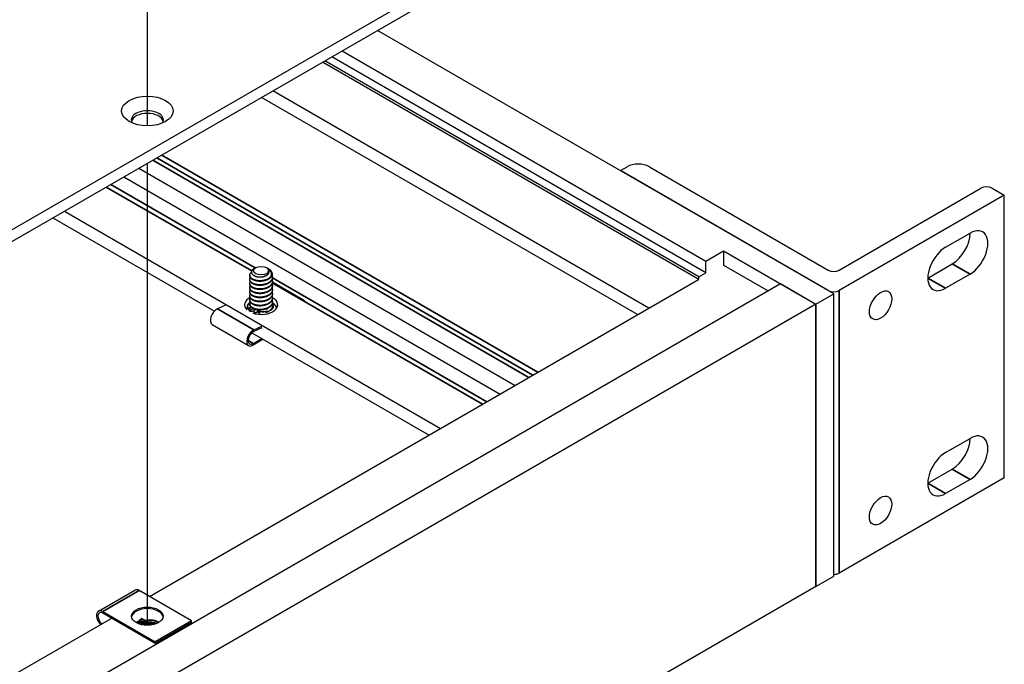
# Model space of a CAD drawing. Header units: millimetres. Extents: x 56 to 1798, y 64 to 1375.
# Tile 79 of 81: x 1647 to 1730, y 1008 to 1062. Entities that reach past the tile are written whole.
import ezdxf

# ---------------------------------------------------------------- set-up
doc = ezdxf.new("R2010")
doc.units = ezdxf.units.MM
doc.header["$LTSCALE"] = 6.666667
for name, color, linetype, lineweight in [('Tweak Trail (ANSI)', 7, 'Continuous', 25), ('Visible (ANSI)', 7, 'Continuous', 25), ('Visible Narrow (ANSI)', 7, 'Continuous', 35)]:
    doc.layers.add(name, color=color, linetype=linetype, lineweight=lineweight)

msp = doc.modelspace()

# ---------------------------------------------------------------- linework, layer by layer
at = {"layer": 'Tweak Trail (ANSI)'}
for p, q in [((1657.4874, 1053.3763), (1657.4874, 1090.5568)), ((1657.4874, 1011.3161), (1657.4874, 1050.2174))]:
    msp.add_line(p, q, dxfattribs=at)
at = {"layer": 'Visible (ANSI)'}
for p, q in [((1710.0934, 1081.5711), (1515.0302, 968.9514)), ((1515.0302, 967.9697), (1710.0934, 1080.5895)), ((1715.2876, 1039.233), (1676.8748, 1061.4107)), ((1704.516, 1040.9999), (1673.0192, 1059.1847)), ((1673.8813, 1059.6824), (1704.516, 1041.9955)), ((1703.9173, 1040.4469), (1672.2409, 1058.7353)), ((1703.9173, 1040.6543), (1672.4205, 1058.839)), ((1698.7639, 1037.477), (1667.0922, 1055.7627)), ((1699.7265, 1038.0273), (1668.0501, 1056.3158)), ((1656.781, 1049.8095), (1688.4527, 1031.5239)), ((1697.3271, 1049.6058), (1697.881, 1049.9256)), ((1699.7666, 1049.9256), (1714.8162, 1041.2367)), ((1655.5161, 1049.0792), (1687.1878, 1030.7936)), ((1714.8162, 1039.5085), (1697.3271, 1049.6058)), ((1697.3271, 1049.6025), (1697.3271, 1049.6058)), ((1715.759, 1041.2367), (1727.6879, 1048.1239)), ((1728.6307, 1048.1239), (1729.656, 1047.5319)), ((1729.656, 1047.5319), (1715.759, 1039.5085)), ((1729.656, 1023.7446), (1729.656, 1047.5319)), ((1649.539, 1045.6284), (1663.1387, 1037.7766)), ((1650.4969, 1046.1814), (1682.1686, 1027.8957)), ((1724.7133, 1043.1541), (1726.7734, 1044.3435)), ((1704.516, 1041.9955), (1706.0127, 1042.8596)), ((1706.0127, 1042.8596), (1706.0127, 1041.6567)), ((1706.0127, 1042.8596), (1713.7909, 1038.3689)), ((1704.516, 1040.9999), (1704.516, 1041.9955)), ((1706.0127, 1041.6567), (1709.7557, 1039.4957)), ((1723.2166, 1040.5618), (1725.2767, 1041.7511)), ((1666.1177, 1040.7925), (1666.1177, 1040.7493)), ((1666.62, 1041.4394), (1666.4677, 1041.3515)), ((1667.512, 1041.4394), (1667.534, 1041.4267)), ((1667.5686, 1041.4067), (1667.7124, 1041.3237)), ((1668.0142, 1040.9226), (1668.0142, 1040.9221)), ((1703.9173, 1040.6543), (1704.516, 1040.9999)), ((1703.9173, 1040.4469), (1703.9173, 1040.6543)), ((1726.7734, 1040.887), (1724.7133, 1039.6976)), ((1515.0232, 927.0668), (1710.7975, 1040.0972)), ((1657.6655, 1013.7488), (1703.9126, 1040.4496)), ((1666.1177, 1040.4469), (1666.1177, 1040.4037)), ((1666.1177, 1040.1012), (1666.1177, 1040.058)), ((1670.7083, 1038.6462), (1668.0132, 1040.2023)), ((1668.0142, 1040.6197), (1668.0142, 1040.5765)), ((1668.0142, 1040.274), (1668.0142, 1040.2308)), ((1668.0142, 1039.9284), (1668.0142, 1039.8852)), ((1699.7265, 1038.0273), (1703.9173, 1040.4469)), ((1710.7975, 1040.0972), (1713.7909, 1038.3689)), ((1666.1177, 1039.7556), (1666.1177, 1039.7124)), ((1666.1177, 1039.4099), (1666.1177, 1039.3667)), ((1666.1177, 1039.0643), (1666.1177, 1039.0211)), ((1668.0142, 1039.5827), (1668.0142, 1039.5395)), ((1668.0142, 1039.2371), (1668.0142, 1039.1939)), ((1713.7909, 1038.3689), (1715.2876, 1039.233)), ((1715.2876, 1015.4523), (1715.2876, 1039.233)), ((1713.7909, 1038.3689), (1518.0166, 925.3386)), ((1664.0695, 1038.2671), (1663.3897, 1037.959)), ((1666.1177, 1038.7186), (1666.1177, 1038.6754)), ((1666.1177, 1038.373), (1666.1177, 1038.3298)), ((1668.0142, 1038.8914), (1668.0142, 1038.8482)), ((1668.0142, 1038.5458), (1668.0142, 1038.5026)), ((1668.0142, 1038.2001), (1668.0142, 1038.1569)), ((1670.7075, 1038.6445), (1670.7083, 1038.6462)), ((1670.7083, 1038.6462), (1670.7093, 1038.646)), ((1713.7909, 1038.3689), (1713.7909, 1014.5882)), ((1713.7909, 1014.5882), (1713.7909, 1038.3689)), ((1666.2299, 1038.0994), (1665.9508, 1037.9729)), ((1666.2649, 1038.0689), (1666.0719, 1037.9813)), ((1666.3869, 1037.9605), (1666.0902, 1037.826)), ((1666.3953, 1037.7946), (1666.634, 1037.9028)), ((1662.9484, 1036.6392), (1666.0125, 1034.8701)), ((1666.2968, 1035.9532), (1681.2107, 1027.3427)), ((1667.1336, 1036.3611), (1666.4412, 1036.0473)), ((1666.4538, 1036.1899), (1667.1336, 1036.498)), ((1666.3959, 1035.0441), (1667.1336, 1035.4701)), ((1667.2515, 1035.402), (1666.3959, 1034.9081)), ((1724.7133, 1025.8716), (1726.7734, 1027.061)), ((1723.2166, 1023.2792), (1725.2767, 1024.4686)), ((1729.656, 1023.7446), (1715.759, 1015.7212)), ((1726.7734, 1023.6045), (1724.7133, 1022.4151)), ((1713.7909, 1014.5882), (1715.2876, 1015.4523)), ((1713.7909, 1014.5882), (1518.0166, 901.5578)), ((1653.3624, 1012.5117), (1656.4265, 1014.2808)), ((1661.2175, 1011.6981), (1656.8099, 1014.2428)), ((1653.7457, 1012.4737), (1658.1534, 1009.929)), ((1561.8761, 958.4448), (1654.4835, 1011.9117)), ((1658.1534, 1009.7929), (1653.7457, 1012.3376)), ((1661.2175, 1011.6981), (1658.1534, 1009.929)), ((1661.2175, 1011.562), (1661.2175, 1011.6981)), ((1656.7666, 1011.4763), (1657.0106, 1011.3657)), ((1661.2175, 1011.562), (1658.1534, 1009.7929)), ((1658.1534, 1009.929), (1658.1534, 1009.7929))]:
    msp.add_line(p, q, dxfattribs=at)
for centre, major_axis in [((1657.487, 1054.6277), (2.1675, 0)), ((1667.066, 1041.1819), (-0.6308, 0)), ((1719.2389, 1038.2652), (0.6646, 1.1512)), ((1719.2389, 1020.9827), (0.6646, 1.1512)), ((1657.4816, 1012.0859), (1.3333, 0))]:
    msp.add_ellipse(centre, major_axis=major_axis, ratio=0.5773503, dxfattribs=at)
for centre, major_axis, ratio, start_param, end_param in [((1657.487, 1053.8642), (1.3547, 0), 0.5773503, 5.966917, 9.7410463), ((1657.487, 1053.646), (1.3547, 0), 0.5773503, 0.1399537, 3.0016389), ((1698.8238, 1049.3813), (1.3333, 0), 0.5773503, 0.7853982, 2.3561945), ((1728.1593, 1047.8517), (0.6667, 0), 0.5773503, 0.7853982, 2.3561945), ((1725.2767, 1043.4794), (1.0583, 1.8331), 0.5773503, 3.9269908, 5.4977871), ((1726.7734, 1042.6152), (1.0583, 1.8331), 0.5773503, 3.9269908, 7.0685835), ((1724.7133, 1041.4259), (-1.0583, -1.8331), 0.5773503, 3.9269908, 7.0685835), ((1667.066, 1041.1565), (0.6619, 0), 0.5773503, 0.3209413, 0.7853982), ((1667.066, 1040.9226), (0.9483, 0), 0.5773503, 5.4977871, 6.2923044), ((1715.2876, 1041.5089), (0.6667, 0), 0.5773503, 3.9269908, 5.4977871), ((1715.2876, 1039.7806), (-0.6667, 0), 0.5773503, 0.7853982, 2.3561945), ((1667.0676, 1038.3071), (-1.4, 0), 0.5773503, 5.4356901, 6.8058712), ((1667.0676, 1038.3071), (1.4, 0), 0.5773503, 4.1897031, 7.1116118), ((1663.3317, 1037.3031), (-0.3833, -0.664), 0.5773503, 3.8199298, 6.2831853), ((1666.2336, 1037.888), (-0.2278, 0.0201), 0.5123509, 5.5458818, 8.6874744), ((1666.2214, 1037.7503), (-0.1848, 0.0163), 0.5123509, 5.5458818, 5.7022674), ((1667.0676, 1037.2011), (-1.4, 0), 0.5773503, 5.425789, 5.4586366), ((1666.1174, 1038.1161), (-0.3797, 0.0335), 0.5123509, 2.4042891, 2.5230936), ((1667.1656, 1038.3104), (0.7258, -0.0641), 0.5123509, 5.2433451, 5.3888787), ((1666.3959, 1035.534), (-0.3833, -0.664), 0.5773503, 3.8199298, 7.0685835), ((1666.3959, 1035.534), (-0.3, -0.5196), 0.5773503, 3.8199298, 7.0685835), ((1725.2767, 1026.1969), (1.0583, 1.8331), 0.5773503, 3.9269908, 5.4977871), ((1726.7734, 1025.3327), (1.0583, 1.8331), 0.5773503, 3.9269908, 7.0685835), ((1724.7133, 1024.1434), (-1.0583, -1.8331), 0.5773503, 3.9269908, 7.0685835), ((1715.2876, 1015.9934), (-0.6667, 0), 0.5773503, 1.5707963, 2.3561945), ((1656.8099, 1013.6168), (-0.3833, 0.664), 0.5773503, 5.4977871, 6.2831853), ((1653.7457, 1011.8477), (-0.3833, 0.664), 0.5773503, 5.4977871, 8.2752214), ((1653.7457, 1011.8477), (-0.3, 0.5196), 0.5773503, 5.4977871, 8.4037308), ((1657.4816, 1011.9498), (1.3333, 0), 0.5773503, 0.0885038, 3.0530888), ((1656.6354, 1011.4006), (0.1848, 0.0163), 0.5123509, 0.7373035, 1.5733424), ((1657.5674, 1010.9781), (0.6829, 0.0603), 0.5123509, 1.2745998, 1.708442)]:
    msp.add_ellipse(centre, major_axis=major_axis, ratio=ratio, start_param=start_param, end_param=end_param, dxfattribs=at)
for points, weights, knots in [([(1666.3954, 1040.4491), (1666.0083, 1040.6438), (1666.15, 1040.9203), (1666.1844, 1040.9874), (1666.2526, 1041.0453)], [1, 0.866025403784, 1, 0.9638513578, 0.947209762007], [0.0625, 0.0625, 0.0625, 0.072916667, 0.072916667, 0.075727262, 0.075727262, 0.075727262]), ([(1668.0142, 1040.9221), (1668.0142, 1040.8427), (1667.9819, 1040.7665), (1667.8402, 1040.4324), (1667.3114, 1040.3218), (1666.7826, 1040.2112), (1666.3954, 1040.4059)], [0.949184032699, 0.965925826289, 1, 0.866025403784, 1, 0.866025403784, 1], [0.101517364, 0.101517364, 0.101517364, 0.104166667, 0.104166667, 0.114583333, 0.114583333, 0.125, 0.125, 0.125]), ([(1667.9839, 1040.7714), (1668.0466, 1040.6166), (1667.9819, 1040.4641), (1667.8402, 1040.13), (1667.3114, 1040.0194), (1666.7826, 1039.9088), (1666.3954, 1040.1035)], [0.933029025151, 0.934058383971, 1, 0.866025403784, 1, 0.866025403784, 1], [0.099039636, 0.099039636, 0.099039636, 0.104166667, 0.104166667, 0.114583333, 0.114583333, 0.125, 0.125, 0.125]), ([(1667.534, 1040.7821), (1667.4086, 1040.6942), (1667.2373, 1040.6543), (1666.8682, 1040.5684), (1666.598, 1040.6956), (1666.5498, 1040.7183), (1666.5124, 1040.7456)], [0.933012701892, 0.933012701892, 1, 0.866025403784, 1, 0.973157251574, 0.957070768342], [0.046875, 0.046875, 0.046875, 0.052083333, 0.052083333, 0.0625, 0.0625, 0.064587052, 0.064587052, 0.064587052]), ([(1666.3954, 1040.1035), (1666.0083, 1040.2982), (1666.15, 1040.5747), (1666.1563, 1040.5868), (1666.1637, 1040.5988)], [1, 0.866025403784, 1, 0.993237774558, 0.987158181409], [0.125, 0.125, 0.125, 0.135416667, 0.135416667, 0.135942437, 0.135942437, 0.135942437]), ([(1666.3954, 1039.7578), (1666.0083, 1039.9525), (1666.15, 1040.229), (1666.1563, 1040.2412), (1666.1637, 1040.2531)], [1, 0.866025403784, 1, 0.993237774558, 0.987158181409], [0.1875, 0.1875, 0.1875, 0.197916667, 0.197916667, 0.198442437, 0.198442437, 0.198442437]), ([(1666.3954, 1039.4122), (1666.0083, 1039.6069), (1666.15, 1039.8834), (1666.1563, 1039.8955), (1666.1637, 1039.9075)], [1, 0.866025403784, 1, 0.993237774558, 0.987158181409], [0.25, 0.25, 0.25, 0.260416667, 0.260416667, 0.260942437, 0.260942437, 0.260942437]), ([(1668.0142, 1040.5765), (1668.0142, 1040.4971), (1667.9819, 1040.4209), (1667.8402, 1040.0868), (1667.3114, 1039.9762), (1666.7826, 1039.8655), (1666.3954, 1040.0602)], [0.949184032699, 0.965925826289, 1, 0.866025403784, 1, 0.866025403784, 1], [0.164017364, 0.164017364, 0.164017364, 0.166666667, 0.166666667, 0.177083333, 0.177083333, 0.1875, 0.1875, 0.1875]), ([(1667.7365, 1040.5355), (1667.5568, 1040.4164), (1667.3114, 1040.365), (1666.7826, 1040.2544), (1666.3954, 1040.4491)], [0.933012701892, 0.933012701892, 1, 0.866025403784, 1], [0.046875, 0.046875, 0.046875, 0.052083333, 0.052083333, 0.0625, 0.0625, 0.0625]), ([(1667.9839, 1040.4257), (1668.0466, 1040.2709), (1667.9819, 1040.1185), (1667.8402, 1039.7843), (1667.3114, 1039.6737), (1666.7826, 1039.5631), (1666.3954, 1039.7578)], [0.933029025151, 0.934058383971, 1, 0.866025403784, 1, 0.866025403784, 1], [0.161539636, 0.161539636, 0.161539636, 0.166666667, 0.166666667, 0.177083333, 0.177083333, 0.1875, 0.1875, 0.1875]), ([(1668.0142, 1040.2308), (1668.0142, 1040.1514), (1667.9819, 1040.0752), (1667.8402, 1039.7411), (1667.3114, 1039.6305), (1666.7826, 1039.5199), (1666.3954, 1039.7146)], [0.949184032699, 0.965925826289, 1, 0.866025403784, 1, 0.866025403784, 1], [0.226517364, 0.226517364, 0.226517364, 0.229166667, 0.229166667, 0.239583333, 0.239583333, 0.25, 0.25, 0.25]), ([(1667.9839, 1040.0801), (1668.0466, 1039.9253), (1667.9819, 1039.7728), (1667.8402, 1039.4387), (1667.3114, 1039.3281), (1666.7826, 1039.2174), (1666.3954, 1039.4122)], [0.933029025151, 0.934058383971, 1, 0.866025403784, 1, 0.866025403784, 1], [0.224039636, 0.224039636, 0.224039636, 0.229166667, 0.229166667, 0.239583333, 0.239583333, 0.25, 0.25, 0.25]), ([(1668.0142, 1039.8852), (1668.0142, 1039.8058), (1667.9819, 1039.7296), (1667.8402, 1039.3955), (1667.3114, 1039.2849), (1666.7826, 1039.1742), (1666.3954, 1039.3689)], [0.949184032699, 0.965925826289, 1, 0.866025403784, 1, 0.866025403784, 1], [0.289017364, 0.289017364, 0.289017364, 0.291666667, 0.291666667, 0.302083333, 0.302083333, 0.3125, 0.3125, 0.3125]), ([(1666.3954, 1039.0665), (1666.0083, 1039.2612), (1666.15, 1039.5377), (1666.1563, 1039.5499), (1666.1637, 1039.5618)], [1, 0.866025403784, 1, 0.993237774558, 0.987158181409], [0.3125, 0.3125, 0.3125, 0.322916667, 0.322916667, 0.323442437, 0.323442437, 0.323442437]), ([(1666.3954, 1038.7209), (1666.0083, 1038.9156), (1666.15, 1039.1921), (1666.1563, 1039.2042), (1666.1637, 1039.2162)], [1, 0.866025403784, 1, 0.993237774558, 0.987158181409], [0.375, 0.375, 0.375, 0.385416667, 0.385416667, 0.385942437, 0.385942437, 0.385942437]), ([(1667.9839, 1039.7344), (1668.0466, 1039.5796), (1667.9819, 1039.4272), (1667.8402, 1039.093), (1667.3114, 1038.9824), (1666.7826, 1038.8718), (1666.3954, 1039.0665)], [0.933029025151, 0.934058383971, 1, 0.866025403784, 1, 0.866025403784, 1], [0.286539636, 0.286539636, 0.286539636, 0.291666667, 0.291666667, 0.302083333, 0.302083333, 0.3125, 0.3125, 0.3125]), ([(1668.0142, 1039.5395), (1668.0142, 1039.4601), (1667.9819, 1039.3839), (1667.8402, 1039.0498), (1667.3114, 1038.9392), (1666.7826, 1038.8286), (1666.3954, 1039.0233)], [0.949184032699, 0.965925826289, 1, 0.866025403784, 1, 0.866025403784, 1], [0.351517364, 0.351517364, 0.351517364, 0.354166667, 0.354166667, 0.364583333, 0.364583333, 0.375, 0.375, 0.375]), ([(1667.9839, 1039.3888), (1668.0466, 1039.234), (1667.9819, 1039.0815), (1667.8402, 1038.7474), (1667.3114, 1038.6368), (1666.7826, 1038.5261), (1666.3954, 1038.7209)], [0.933029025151, 0.934058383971, 1, 0.866025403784, 1, 0.866025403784, 1], [0.349039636, 0.349039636, 0.349039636, 0.354166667, 0.354166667, 0.364583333, 0.364583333, 0.375, 0.375, 0.375]), ([(1668.0142, 1039.1939), (1668.0142, 1039.1145), (1667.9819, 1039.0383), (1667.8402, 1038.7042), (1667.3114, 1038.5936), (1666.7826, 1038.4829), (1666.3954, 1038.6776)], [0.949184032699, 0.965925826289, 1, 0.866025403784, 1, 0.866025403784, 1], [0.414017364, 0.414017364, 0.414017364, 0.416666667, 0.416666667, 0.427083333, 0.427083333, 0.4375, 0.4375, 0.4375]), ([(1667.9839, 1039.0431), (1668.0466, 1038.8883), (1667.9819, 1038.7358), (1667.8402, 1038.4017), (1667.3114, 1038.2911), (1666.7826, 1038.1805), (1666.3954, 1038.3752)], [0.933029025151, 0.934058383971, 1, 0.866025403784, 1, 0.866025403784, 1], [0.411539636, 0.411539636, 0.411539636, 0.416666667, 0.416666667, 0.427083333, 0.427083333, 0.4375, 0.4375, 0.4375]), ([(1666.3954, 1038.3752), (1666.0083, 1038.5699), (1666.15, 1038.8464), (1666.1563, 1038.8586), (1666.1637, 1038.8705)], [1, 0.866025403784, 1, 0.993237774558, 0.987158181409], [0.4375, 0.4375, 0.4375, 0.447916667, 0.447916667, 0.448442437, 0.448442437, 0.448442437]), ([(1666.3954, 1038.0296), (1666.0083, 1038.2243), (1666.15, 1038.5008), (1666.1563, 1038.5129), (1666.1637, 1038.5249)], [1, 0.866025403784, 1, 0.993237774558, 0.987158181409], [0.5, 0.5, 0.5, 0.510416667, 0.510416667, 0.510942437, 0.510942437, 0.510942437]), ([(1668.0142, 1038.8482), (1668.0142, 1038.7688), (1667.9819, 1038.6926), (1667.8402, 1038.3585), (1667.3114, 1038.2479), (1666.7826, 1038.1373), (1666.3954, 1038.332)], [0.949184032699, 0.965925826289, 1, 0.866025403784, 1, 0.866025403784, 1], [0.476517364, 0.476517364, 0.476517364, 0.479166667, 0.479166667, 0.489583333, 0.489583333, 0.5, 0.5, 0.5]), ([(1667.9839, 1038.6975), (1668.0466, 1038.5427), (1667.9819, 1038.3902), (1667.8402, 1038.0561), (1667.3114, 1037.9455), (1666.7826, 1037.8348), (1666.3954, 1038.0296)], [0.933029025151, 0.934058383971, 1, 0.866025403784, 1, 0.866025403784, 1], [0.474039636, 0.474039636, 0.474039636, 0.479166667, 0.479166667, 0.489583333, 0.489583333, 0.5, 0.5, 0.5]), ([(1668.0142, 1038.5026), (1668.0142, 1038.4232), (1667.9819, 1038.347), (1667.8402, 1038.0129), (1667.3114, 1037.9023), (1666.7826, 1037.7916), (1666.3954, 1037.9863)], [0.949184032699, 0.965925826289, 1, 0.866025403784, 1, 0.866025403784, 1], [0.539017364, 0.539017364, 0.539017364, 0.541666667, 0.541666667, 0.552083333, 0.552083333, 0.5625, 0.5625, 0.5625]), ([(1667.9839, 1038.3518), (1668.0466, 1038.197), (1667.9819, 1038.0445), (1667.8683, 1037.7767), (1667.4717, 1037.6432)], [0.933029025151, 0.934058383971, 1, 0.889679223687, 0.961044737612], [0.536539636, 0.536539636, 0.536539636, 0.541666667, 0.541666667, 0.550244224, 0.550244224, 0.550244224]), ([(1666.1396, 1037.7871), (1666.1443, 1037.7983), (1666.15, 1037.8095), (1666.1563, 1037.8216), (1666.1637, 1037.8336)], [0.988175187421, 0.993800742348, 1, 0.993237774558, 0.987158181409], [0.6349346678, 0.6349346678, 0.6349346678, 0.6354166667, 0.6354166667, 0.6359424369, 0.6359424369, 0.6359424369])]:
    msp.add_rational_spline(points, weights, degree=2, knots=knots, dxfattribs=at)
for points, weights in [([(1666.3954, 1040.4059), (1666.1177, 1040.5456), (1666.1177, 1040.7493)], [1, 0.900099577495, 0.949184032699]), ([(1667.6962, 1040.9619), (1667.6473, 1040.8614), (1667.534, 1040.7821)], [0.987670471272, 0.933012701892, 0.933012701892]), ([(1666.3954, 1040.0602), (1666.1177, 1040.1999), (1666.1177, 1040.4037)], [1, 0.900099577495, 0.949184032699]), ([(1666.3954, 1039.7146), (1666.1177, 1039.8543), (1666.1177, 1040.058)], [1, 0.900099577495, 0.949184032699]), ([(1667.2283, 1040.3066), (1666.9665, 1040.2479), (1666.7331, 1040.3036)], [0.99630538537, 0.900605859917, 0.949605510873]), ([(1667.2283, 1039.961), (1666.9665, 1039.9022), (1666.7331, 1039.958)], [0.99630538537, 0.900605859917, 0.949605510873]), ([(1666.3954, 1039.3689), (1666.1177, 1039.5086), (1666.1177, 1039.7124)], [1, 0.900099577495, 0.949184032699]), ([(1666.3954, 1039.0233), (1666.1177, 1039.163), (1666.1177, 1039.3667)], [1, 0.900099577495, 0.949184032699]), ([(1666.3954, 1038.6776), (1666.1177, 1038.8173), (1666.1177, 1039.0211)], [1, 0.900099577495, 0.949184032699]), ([(1667.2283, 1039.6153), (1666.9665, 1039.5566), (1666.7331, 1039.6123)], [0.99630538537, 0.900605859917, 0.949605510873]), ([(1667.2283, 1039.2697), (1666.9665, 1039.2109), (1666.7331, 1039.2667)], [0.99630538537, 0.900605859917, 0.949605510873]), ([(1666.3954, 1038.332), (1666.1177, 1038.4717), (1666.1177, 1038.6754)], [1, 0.900099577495, 0.949184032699]), ([(1666.3954, 1037.9863), (1666.1177, 1038.126), (1666.1177, 1038.3298)], [1, 0.900099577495, 0.949184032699]), ([(1667.2283, 1038.924), (1666.9665, 1038.8653), (1666.7331, 1038.921)], [0.99630538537, 0.900605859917, 0.949605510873]), ([(1667.2283, 1038.5784), (1666.9665, 1038.5196), (1666.7331, 1038.5754)], [0.99630538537, 0.900605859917, 0.949605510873]), ([(1667.2283, 1038.2327), (1666.9665, 1038.174), (1666.7331, 1038.2297)], [0.99630538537, 0.900605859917, 0.949605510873]), ([(1666.2113, 1037.7725), (1666.1744, 1037.8117), (1666.1518, 1037.8539)], [0.941150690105, 0.933326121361, 0.93302477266]), ([(1666.261, 1037.7696), (1666.2069, 1037.8138), (1666.1725, 1037.8633)], [0.953633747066, 0.938561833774, 0.934505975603]), ([(1668.0142, 1038.1569), (1668.0142, 1038.1437), (1668.0133, 1038.1304)], [0.949184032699, 0.951942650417, 0.95517185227])]:
    msp.add_rational_spline(points, weights, degree=2, dxfattribs=at)
for points, knots in [([(1666.4677, 1041.3515), (1666.4062, 1041.316), (1666.3562, 1041.2749), (1666.2857, 1041.1876), (1666.2535, 1041.1295), (1666.2515, 1041.007), (1666.2692, 1040.9546), (1666.3263, 1040.8753), (1666.3546, 1040.8466), (1666.4332, 1040.7857), (1666.4796, 1040.7609), (1666.5158, 1040.744)], [-0.14089425, -0.14089425, -0.14089425, -0.14089425, -0.10250817, -0.10250817, -0.06653819, -0.06653819, -0.03897493, -0.03897493, -0.02198565, -0.02198565, -0.000001, -0.000001, -0.000001, -0.000001]), ([(1666.5158, 1040.744), (1666.5606, 1040.7231), (1666.6144, 1040.7031), (1666.7403, 1040.6733), (1666.7997, 1040.6642), (1666.9538, 1040.6526), (1667.0495, 1040.6558), (1667.2203, 1040.68), (1667.3154, 1040.6999), (1667.487, 1040.7718), (1667.5526, 1040.8115), (1667.6613, 1040.9057), (1667.7016, 1040.9601), (1667.7458, 1041.0726), (1667.7461, 1041.1186), (1667.7353, 1041.1963), (1667.7194, 1041.2376), (1667.694, 1041.277)], [-0.2355869, -0.2355869, -0.2355869, -0.2355869, -0.20366001, -0.20366001, -0.17794617, -0.17794617, -0.13906218, -0.13906218, -0.107081, -0.107081, -0.08213524, -0.08213524, -0.05570382, -0.05570382, -0.0301245, -0.0301245, 0, 0, 0, 0]), ([(1667.5686, 1041.4067), (1667.598, 1041.3898), (1667.6521, 1041.3568), (1667.7507, 1041.2697), (1667.7863, 1041.2307), (1667.8616, 1041.1251), (1667.8915, 1041.0565), (1667.92, 1040.8936), (1667.9014, 1040.8146), (1667.8484, 1040.6755), (1667.8007, 1040.6023), (1667.7365, 1040.5355)], [-0.16946906, -0.16946906, -0.16946906, -0.16946906, -0.14210049, -0.14210049, -0.12254616, -0.12254616, -0.09176944, -0.09176944, -0.05039984, -0.05039984, 0, 0, 0, 0]), ([(1668.0142, 1040.9276), (1668.0075, 1041.0024), (1667.9774, 1041.0752), (1667.9257, 1041.143), (1667.8998, 1041.1769), (1667.869, 1041.209), (1667.8334, 1041.2392), (1667.7977, 1041.2695), (1667.7567, 1041.2981), (1667.7124, 1041.3237)], [0, 0, 0, 0, 0.0005404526, 0.0005404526, 0.0005404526, 0.0008106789, 0.0008106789, 0.0008106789, 0.0010809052, 0.0010809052, 0.0010809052, 0.0010809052]), ([(1665.9508, 1037.9729), (1665.9453, 1037.9704), (1665.9399, 1037.9678), (1665.9289, 1037.9624), (1665.9233, 1037.9595), (1665.9121, 1037.9534), (1665.9064, 1037.9502), (1665.895, 1037.9433), (1665.8893, 1037.9398), (1665.8777, 1037.9322), (1665.8719, 1037.9282), (1665.866, 1037.9239)], [3.14159265, 3.14159265, 3.14159265, 3.14159265, 3.18206385, 3.18206385, 3.22253505, 3.22253505, 3.26300624, 3.26300624, 3.30347744, 3.30347744, 3.34394863, 3.34394863, 3.34394863, 3.34394863]), ([(1665.9297, 1038.0657), (1665.9306, 1038.0655), (1665.9314, 1038.0653), (1665.9664, 1038.0573), (1666.001, 1038.053), (1666.0612, 1038.0517), (1666.087, 1038.0532), (1666.1122, 1038.0568)], [-0.058054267, -0.058054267, -0.058054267, -0.058054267, -0.057663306, -0.057663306, -0.041467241, -0.041467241, -0.029156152, -0.029156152, -0.029156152, -0.029156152]), ([(1666.9136, 1037.5941), (1666.9199, 1037.5723), (1666.9268, 1037.5519), (1666.9386, 1037.5221), (1666.9432, 1037.5117), (1666.9479, 1037.5018)], [-0.028580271, -0.028580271, -0.028580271, -0.028580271, -0.016211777, -0.016211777, -0.008945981, -0.008945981, -0.008945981, -0.008945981])]:
    msp.add_open_spline(points, degree=3, knots=knots, dxfattribs=at)
msp.add_open_spline([(1667.5492, 1041.4176), (1667.5557, 1041.414), (1667.5622, 1041.4104), (1667.5686, 1041.4067)], degree=3, dxfattribs=at)
at = {"layer": 'Visible Narrow (ANSI)'}
for p, q in [((1658.2771, 1050.6733), (1689.9488, 1032.3876)), ((1658.7004, 1050.9177), (1690.3722, 1032.632)), ((1657.9458, 1050.4821), (1689.6175, 1032.1964)), ((1654.0318, 1048.2223), (1666.2735, 1041.1545)), ((1654.3985, 1048.434), (1666.5668, 1041.4087)), ((1725.2767, 1041.7511), (1726.7734, 1040.887)), ((1668.0065, 1040.154), (1685.7035, 1029.9366)), ((1668.0142, 1040.573), (1686.0702, 1030.1483)), ((1723.2166, 1040.5618), (1724.7133, 1039.6976)), ((1714.8162, 1039.5052), (1714.8162, 1039.5085)), ((1715.759, 1015.7212), (1715.759, 1039.5085)), ((1666.4538, 1036.1899), (1663.3897, 1037.959)), ((1665.7756, 1037.9959), (1665.9297, 1038.0657)), ((1666.0902, 1037.826), (1666.0719, 1037.9813)), ((1666.3869, 1037.9605), (1666.3831, 1037.9927)), ((1666.5275, 1037.6045), (1666.8242, 1037.739)), ((1666.3959, 1035.0441), (1665.9716, 1035.2891)), ((1725.2767, 1024.4686), (1726.7734, 1023.6045)), ((1723.2166, 1023.2792), (1724.7133, 1022.4151)), ((1656.8099, 1014.2428), (1653.7457, 1012.4737)), ((1657.212, 1011.5838), (1656.9153, 1011.7183)), ((1657.3122, 1011.7304), (1657.0155, 1011.8649)), ((1656.7666, 1011.4763), (1656.7829, 1011.4302)), ((1656.8358, 1011.5704), (1657.1325, 1011.4359)), ((1656.8643, 1011.6143), (1657.161, 1011.4798))]:
    msp.add_line(p, q, dxfattribs=at)
for centre, major_axis, ratio, start_param, end_param in [((1667.1455, 1038.0823), (-1.2286, 0.1085), 0.5123509, 5.68391, 6.4799168), ((1667.1561, 1038.2022), (0.9256, -0.0818), 0.5123509, 5.6291353, 6.786765), ((1667.1455, 1038.0823), (1.2286, -0.1085), 0.5123509, 0.0696348, 0.832719), ((1665.7251, 1038.3014), (0.1651, -0.3643), 0.6357383, 6.0636632, 6.2296981), ((1666.224, 1037.7798), (-0.4276, 0.0378), 0.5123509, 5.7482377, 5.8285794), ((1666.1159, 1037.6086), (-0.1651, 0.3643), 0.6357383, 5.8191647, 6.2831853), ((1665.9778, 1038.359), (-0.3664, -0.1604), 0.8268759, 1.5755582, 1.8701151), ((1666.0218, 1038.4359), (0.1651, -0.3643), 0.6357383, 5.9871408, 6.0880395), ((1666.2929, 1037.5064), (0.1651, -0.3643), 0.6357383, 1.5520735, 2.1539733), ((1666.224, 1037.7798), (0.4276, -0.0378), 0.5123509, 5.3340745, 5.5458818), ((1666.7622, 1037.7027), (0.1651, -0.3643), 0.6357383, 4.6936661, 4.8296907), ((1666.5895, 1037.6409), (0.1651, -0.3643), 0.6357383, 1.5520735, 1.985633), ((1666.9214, 1037.6829), (0.1369, -0.0121), 0.5123509, 1.3935681, 2.4042891), ((1667.0589, 1037.8372), (0.1651, -0.3643), 0.6357383, 4.6936661, 5.1275899), ((1666.9044, 1037.8241), (0.0715, 0.3936), 0.1514039, 4.1162606, 4.5501844), ((1666.9989, 1037.6756), (0.0715, 0.3936), 0.1514039, 1.0909915, 1.4085917), ((1667.1561, 1038.2022), (0.9256, -0.0818), 0.5123509, 4.5351607, 5.2976211), ((1656.6285, 1011.4782), (0.3321, 0.0293), 0.5123509, 0.7373035, 1.393934), ((1656.6223, 1011.5491), (-0.4128, -0.0365), 0.5123509, 3.8788962, 4.2963667), ((1656.8026, 1011.7142), (-0.0688, -0.1518), 0.6357383, 1.1670387, 1.8771024), ((1657.0281, 1011.7223), (0.0688, 0.1518), 0.6357383, 0.72582, 1.8771024), ((1656.6148, 1011.6336), (-0.5645, -0.0499), 0.5123509, 3.8788962, 4.0467429), ((1657.3248, 1011.5878), (0.0688, 0.1518), 0.6357383, 0.72582, 1.8771024), ((1657.5469, 1011.2111), (-1.0625, -0.0939), 0.5123509, 3.6495166, 4.8896172), ((1657.3248, 1011.5878), (0.0298, -0.164), 0.1514039, 1.4454177, 2.5967001), ((1657.5543, 1011.1266), (-0.9109, -0.0805), 0.5123509, 3.7660667, 4.8896172), ((1656.6308, 1011.452), (0.2888, 0.0255), 0.5123509, 0.7373035, 1.5922906), ((1656.7068, 1011.6445), (-0.0963, -0.2125), 0.6357383, 0.9876193, 1.5098258), ((1656.922, 1011.5209), (-0.0644, -0.142), 0.6357383, 4.3086314, 4.6514184), ((1657.0035, 1011.51), (-0.0963, -0.2125), 0.6357383, 1.0611622, 1.5098258), ((1657.2187, 1011.3864), (-0.0644, -0.142), 0.6357383, 4.3086314, 4.6514184), ((1657.3282, 1011.5489), (0.2757, 0.0244), 0.5123509, 3.8788962, 4.8896172), ((1657.0993, 1011.5797), (-0.0688, -0.1518), 0.6357383, 1.1670387, 1.8771024), ((1657.3259, 1011.5751), (0.2324, 0.0205), 0.5123509, 3.8788962, 4.8896172), ((1657.3197, 1011.6459), (-0.1516, -0.0134), 0.5123509, 0.7373035, 1.7480246), ((1657.3815, 1011.5558), (0.0298, -0.164), 0.1514039, 4.5870103, 5.297074), ((1657.5606, 1011.0558), (0.8302, 0.0733), 0.5123509, 0.7899678, 1.7480246), ((1657.3732, 1011.3733), (-0.0279, 0.1534), 0.1514039, 4.954287, 5.297074), ((1657.5629, 1011.0296), (0.7868, 0.0695), 0.5123509, 0.883816, 1.7480246), ((1657.4129, 1011.4753), (-0.0417, 0.2296), 0.1514039, 1.8126943, 2.3033537)]:
    msp.add_ellipse(centre, major_axis=major_axis, ratio=ratio, start_param=start_param, end_param=end_param, dxfattribs=at)

doc.saveas('drawing.dxf')
